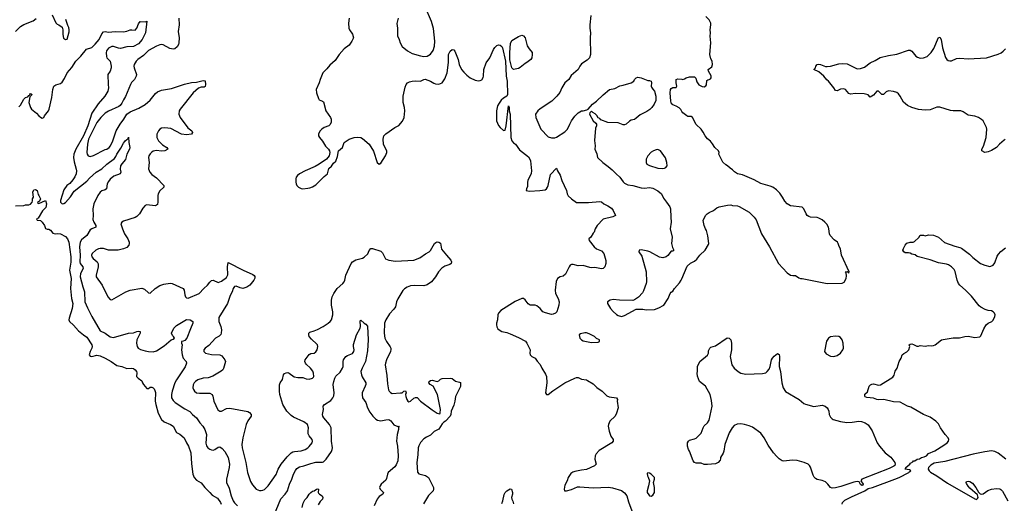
# Model space of a CAD drawing. Header units: inches. Extents: x 2134017 to 2292458, y 756222 to 916513.
# Tile 16 of 256: x 2212020 to 2223885, y 771019 to 776850. Entities that reach past the tile are written whole.
import ezdxf

# ---------------------------------------------------------------- set-up
doc = ezdxf.new("R2010")
doc.units = ezdxf.units.IN
doc.header["$MEASUREMENT"] = 0
doc.layers.add('C2717', color=7, linetype='Continuous')
doc.layers.add('C2727', color=7, linetype='Continuous')

msp = doc.modelspace()

# ---------------------------------------------------------------- linework, layer by layer
at = {"layer": 'C2717', "color": 5}
for points, elevation in [([(2216580, 776870), (2216563, 776803), (2216571, 776750), (2216574, 776654), (2216593, 776613), (2216603, 776570), (2216628, 776528), (2216694, 776474), (2216750, 776444), (2216850, 776413), (2216890, 776408), (2216930, 776410), (2216970, 776436), (2217002, 776478), (2217020, 776530), (2217023, 776590), (2217005, 776745), (2216981, 776830), (2216905, 777005)], 340), ([(2211971, 776709), (2212030, 776768), (2212070, 776793), (2212183, 776837), (2212217, 776863)], 280), ([(2212010, 775798), (2212030, 775819), (2212070, 775892), (2212090, 775912), (2212118, 775922), (2212130, 775937), (2212139, 775941), (2212141, 775950), (2212150, 775959), (2212170, 775950), (2212141, 775919), (2212129, 775850), (2212148, 775790), (2212163, 775770), (2212224, 775724), (2212250, 775691), (2212270, 775676), (2212290, 775665), (2212309, 775671), (2212319, 775690), (2212367, 775750), (2212376, 775770), (2212407, 775913), (2212418, 776010), (2212432, 776048), (2212454, 776066), (2212510, 776080), (2212530, 776096), (2212559, 776141), (2212591, 776210), (2212646, 776274), (2212695, 776350), (2212757, 776410), (2212825, 776495), (2212890, 776514), (2212930, 776554), (2212977, 776610), (2213010, 776679), (2213030, 776704), (2213050, 776710), (2213090, 776699), (2213170, 776710), (2213270, 776705), (2213310, 776713), (2213350, 776729), (2213370, 776730), (2213410, 776724), (2213433, 776747), (2213450, 776801), (2213470, 776827), (2213536, 776824), (2213551, 776831), (2213537, 776690), (2213495, 776610), (2213450, 776560), (2213390, 776527), (2213310, 776524), (2213235, 776505), (2213210, 776507), (2213150, 776527), (2213130, 776528), (2213090, 776506), (2213066, 776474), (2213062, 776450), (2213065, 776405), (2213070, 776390), (2213111, 776352), (2213122, 776290), (2213120, 776270), (2213109, 776231), (2213081, 776190), (2213084, 776070), (2213090, 776030), (2213082, 775990), (2213046, 775930), (2212965, 775835), (2212890, 775723), (2212841, 775570), (2212787, 775450), (2212697, 775290), (2212673, 775230), (2212668, 775190), (2212675, 775135), (2212702, 775050), (2212705, 775030), (2212701, 774990), (2212685, 774955), (2212659, 774921), (2212623, 774877), (2212589, 774850), (2212550, 774798), (2212511, 774670), (2212512, 774650), (2212530, 774632), (2212550, 774634), (2212570, 774646), (2212630, 774714), (2212676, 774784), (2212830, 774903), (2212862, 774938), (2212943, 775010), (2213010, 775051), (2213070, 775109), (2213164, 775176), (2213180, 775200), (2213191, 775230), (2213238, 775302), (2213270, 775362), (2213284, 775376), (2213290, 775390), (2213310, 775407), (2213326, 775414), (2213332, 775432), (2213336, 775370), (2213346, 775310), (2213343, 775290), (2213309, 775230), (2213296, 775164), (2213250, 775113), (2213236, 775090), (2213230, 775050), (2213238, 775010), (2213232, 774990), (2213156, 774964), (2213110, 774926), (2213090, 774901), (2213075, 774870), (2213067, 774810), (2213050, 774798), (2213010, 774785), (2212988, 774772), (2212960, 774730), (2212912, 774630), (2212900, 774570), (2212907, 774490), (2212903, 774443), (2212912, 774410), (2212936, 774370), (2212938, 774350), (2212890, 774330), (2212870, 774315), (2212828, 774250), (2212763, 774197), (2212747, 774170), (2212741, 774110), (2212748, 774010), (2212743, 773930), (2212749, 773909), (2212780, 773870), (2212784, 773850), (2212753, 773790), (2212750, 773750), (2212779, 773630), (2212801, 773570), (2212805, 773450), (2212835, 773375), (2212887, 773270), (2212990, 773098), (2213049, 773069), (2213108, 773028), (2213150, 773018), (2213330, 773069), (2213390, 773075), (2213430, 773092), (2213450, 773096), (2213470, 773090), (2213472, 773070), (2213430, 772990), (2213429, 772950), (2213437, 772910), (2213449, 772890), (2213474, 772874), (2213530, 772856), (2213571, 772849), (2213630, 772845), (2213670, 772859), (2213761, 772919), (2213846, 772990), (2213870, 772999), (2213885, 773010), (2213874, 773030), (2213862, 773042), (2213851, 773070), (2213877, 773130), (2213910, 773165), (2214030, 773235), (2214073, 773233), (2214105, 773210), (2214107, 773190), (2214076, 773124), (2214034, 773010), (2214010, 772984), (2213990, 772973), (2213970, 772970), (2213968, 772950), (2213978, 772930), (2213971, 772870), (2213977, 772810), (2213990, 772770), (2214025, 772730), (2214030, 772710), (2214014, 772666), (2213911, 772510), (2213889, 772470), (2213857, 772370), (2213850, 772330), (2213851, 772290), (2213870, 772260), (2213895, 772235), (2214010, 772158), (2214070, 772128), (2214103, 772090), (2214150, 772049), (2214190, 771990), (2214228, 771948), (2214250, 771910), (2214270, 771850), (2214263, 771743), (2214270, 771714), (2214288, 771690), (2214310, 771673), (2214330, 771664), (2214350, 771662), (2214371, 771669), (2214410, 771696), (2214430, 771699), (2214460, 771680), (2214490, 771644), (2214530, 771570), (2214549, 771490), (2214545, 771450), (2214511, 771310), (2214513, 771270), (2214544, 771204), (2214570, 771111), (2214594, 771050), (2214610, 771025), (2214646, 770990)], 260), ([(2212409, 776909), (2212454, 776814), (2212470, 776798), (2212492, 776790), (2212530, 776762), (2212541, 776730), (2212538, 776670), (2212547, 776627), (2212570, 776612), (2212590, 776614), (2212614, 776706), (2212615, 776730), (2212610, 776758), (2212599, 776779), (2212574, 776854)], 280), ([(2213938, 776870), (2213942, 776790), (2213930, 776710), (2213941, 776630), (2213939, 776570), (2213934, 776550), (2213918, 776522), (2213890, 776498), (2213870, 776494), (2213830, 776504), (2213750, 776549), (2213730, 776552), (2213710, 776549), (2213670, 776533), (2213570, 776477), (2213510, 776420), (2213442, 776370), (2213424, 776350), (2213400, 776310), (2213397, 776290), (2213399, 776270), (2213429, 776190), (2213424, 776170), (2213402, 776130), (2213368, 776092), (2213356, 776070), (2213295, 775925), (2213270, 775885), (2213250, 775843), (2213230, 775817), (2213215, 775805), (2213090, 775746), (2213050, 775722), (2212997, 775670), (2212950, 775609), (2212850, 775410), (2212836, 775350), (2212830, 775250), (2212833, 775230), (2212845, 775210), (2212870, 775200), (2212910, 775212), (2213050, 775285), (2213070, 775290), (2213098, 775310), (2213114, 775330), (2213142, 775390), (2213184, 775510), (2213231, 775589), (2213275, 775650), (2213309, 775711), (2213350, 775741), (2213457, 775783), (2213530, 775826), (2213590, 775880), (2213658, 775962), (2213680, 775980), (2213730, 776001), (2213850, 776021), (2214005, 776075), (2214090, 776092), (2214150, 776098), (2214230, 776119), (2214253, 776113), (2214260, 776070), (2214256, 776044), (2214244, 776036), (2214205, 776035), (2214175, 776025), (2214111, 775969), (2213953, 775770), (2213942, 775750), (2213938, 775710), (2213953, 775670), (2214047, 775547), (2214093, 775510), (2214104, 775490), (2214091, 775470), (2214030, 775462), (2213971, 775469), (2213840, 775540), (2213770, 775548), (2213730, 775543), (2213710, 775531), (2213692, 775510), (2213672, 775470), (2213672, 775430), (2213692, 775390), (2213741, 775341), (2213791, 775310), (2213805, 775290), (2213770, 775270), (2213730, 775267), (2213670, 775272), (2213630, 775264), (2213610, 775254), (2213590, 775235), (2213575, 775210), (2213570, 775190), (2213580, 775130), (2213570, 775054), (2213587, 775010), (2213610, 774982), (2213670, 774944), (2213755, 774850), (2213756, 774830), (2213710, 774786), (2213689, 774750), (2213683, 774730), (2213686, 774654), (2213679, 774621), (2213670, 774613), (2213652, 774608), (2213550, 774617), (2213531, 774610), (2213503, 774577), (2213464, 774510), (2213430, 774478), (2213410, 774465), (2213270, 774421), (2213250, 774410), (2213240, 774390), (2213257, 774330), (2213281, 774270), (2213323, 774210), (2213339, 774170), (2213340, 774150), (2213333, 774130), (2213310, 774104), (2213272, 774088), (2213207, 774073), (2213090, 774071), (2213030, 774090), (2212990, 774091), (2212970, 774086), (2212936, 774070), (2212892, 774030), (2212885, 774010), (2212889, 773990), (2212906, 773970), (2212952, 773932), (2212965, 773905), (2212966, 773870), (2212941, 773770), (2212942, 773750), (2213015, 773650), (2213082, 773510), (2213110, 773475), (2213130, 773474), (2213300, 773570), (2213350, 773589), (2213490, 773615), (2213523, 773603), (2213570, 773557), (2213590, 773554), (2213654, 773610), (2213710, 773646), (2213758, 773662), (2213832, 773672), (2213856, 773670), (2213990, 773610), (2214000, 773590), (2214010, 773532), (2214019, 773510), (2214030, 773496), (2214050, 773491), (2214183, 773550), (2214238, 773610), (2214283, 773650), (2214310, 773687), (2214330, 773705), (2214350, 773710), (2214410, 773681), (2214450, 773698), (2214510, 773740), (2214527, 773773), (2214523, 773870), (2214530, 773921), (2214711, 773830), (2214830, 773779), (2214846, 773766), (2214853, 773753), (2214852, 773732), (2214841, 773710), (2214792, 773650), (2214756, 773624), (2214710, 773609), (2214677, 773617), (2214630, 773638), (2214608, 773632), (2214594, 773610), (2214582, 773570), (2214557, 773523), (2214522, 773430), (2214421, 773259), (2214420, 773210), (2214443, 773150), (2214451, 773110), (2214449, 773071), (2214444, 773056), (2214424, 773036), (2214379, 773010), (2214299, 772921), (2214255, 772890), (2214239, 772870), (2214237, 772850), (2214258, 772830), (2214332, 772812), (2214430, 772810), (2214457, 772797), (2214491, 772750), (2214499, 772730), (2214477, 772643), (2214468, 772630), (2214447, 772613), (2214346, 772554), (2214290, 772534), (2214230, 772528), (2214168, 772510), (2214139, 772490), (2214124, 772470), (2214112, 772448), (2214108, 772410), (2214113, 772390), (2214125, 772370), (2214150, 772353), (2214187, 772347), (2214290, 772349), (2214310, 772346), (2214338, 772330), (2214349, 772310), (2214360, 772250), (2214408, 772148), (2214430, 772129), (2214450, 772132), (2214510, 772164), (2214550, 772168), (2214767, 772127), (2214790, 772115), (2214810, 772091), (2214810, 772070), (2214770, 772015), (2214747, 771970), (2214709, 771810), (2214696, 771730), (2214700, 771690), (2214744, 771510), (2214763, 771390), (2214802, 771282), (2214824, 771244), (2214870, 771190), (2214910, 771173), (2214930, 771173), (2214950, 771176), (2214970, 771185), (2215015, 771230), (2215110, 771365), (2215134, 771430), (2215170, 771490), (2215242, 771578), (2215290, 771627), (2215310, 771639), (2215330, 771644), (2215410, 771651), (2215461, 771670), (2215490, 771687), (2215510, 771705), (2215543, 771750), (2215550, 771770), (2215546, 771790), (2215510, 771834), (2215497, 771857), (2215494, 771890), (2215501, 771930), (2215487, 771970), (2215442, 772002), (2215319, 772059), (2215290, 772078), (2215238, 772130), (2215190, 772210), (2215153, 772330), (2215149, 772371), (2215151, 772449), (2215158, 772470), (2215187, 772513), (2215197, 772570), (2215210, 772585), (2215230, 772593), (2215250, 772595), (2215265, 772590), (2215326, 772546), (2215370, 772535), (2215430, 772535), (2215470, 772520), (2215510, 772516), (2215550, 772527), (2215559, 772541), (2215563, 772550), (2215562, 772590), (2215553, 772613), (2215525, 772650), (2215470, 772698), (2215462, 772710), (2215457, 772730), (2215461, 772750), (2215470, 772767), (2215508, 772812), (2215530, 772824), (2215570, 772830), (2215590, 772845), (2215606, 772870), (2215613, 772910), (2215607, 772930), (2215599, 772939), (2215537, 772997), (2215510, 773030), (2215502, 773050), (2215502, 773070), (2215516, 773084), (2215570, 773099), (2215610, 773115), (2215675, 773150), (2215737, 773190), (2215761, 773210), (2215776, 773230), (2215793, 773290), (2215792, 773330), (2215776, 773410), (2215776, 773470), (2215784, 773510), (2215804, 773550), (2215847, 773610), (2215913, 773670), (2215929, 773690), (2215937, 773710), (2215948, 773770), (2216016, 773910), (2216032, 773930), (2216070, 773954), (2216150, 773975), (2216170, 773987), (2216213, 774027), (2216232, 774068), (2216250, 774090), (2216270, 774090), (2216370, 774059), (2216390, 774040), (2216429, 773969), (2216470, 773951), (2216550, 773938), (2216769, 773950), (2216841, 773979), (2216910, 774026), (2216954, 774050), (2216970, 774066), (2217018, 774150), (2217034, 774166), (2217050, 774172), (2217070, 774170), (2217090, 774155), (2217104, 774084), (2217162, 774010), (2217217, 773950), (2217223, 773930), (2217218, 773910), (2217203, 773897), (2217143, 773877), (2217106, 773854), (2217065, 773810), (2217029, 773751), (2216981, 773690), (2216930, 773654), (2216890, 773643), (2216775, 773645), (2216730, 773641), (2216690, 773627), (2216655, 773605), (2216636, 773584), (2216575, 773485), (2216561, 773450), (2216549, 773390), (2216530, 773362), (2216477, 773303), (2216430, 773230), (2216415, 773190), (2216412, 773072), (2216420, 773010), (2216440, 772970), (2216485, 772905), (2216493, 772890), (2216494, 772874), (2216489, 772850), (2216439, 772750), (2216426, 772710), (2216425, 772690), (2216442, 772562), (2216450, 772458), (2216466, 772386), (2216472, 772372), (2216490, 772354), (2216510, 772345), (2216610, 772350), (2216627, 772353), (2216650, 772370), (2216670, 772374), (2216678, 772350), (2216670, 772330), (2216671, 772309), (2216685, 772270), (2216699, 772250), (2216710, 772243), (2216730, 772252), (2216770, 772287), (2216790, 772297), (2216810, 772296), (2216851, 772251), (2216990, 772147), (2217050, 772106), (2217082, 772098), (2217088, 772112), (2217089, 772150), (2217056, 772330), (2217001, 772430), (2216966, 772450), (2216949, 772470), (2216955, 772490), (2216970, 772500), (2216990, 772504), (2217050, 772490), (2217070, 772497), (2217090, 772515), (2217110, 772524), (2217210, 772530), (2217230, 772524), (2217270, 772491), (2217321, 772481), (2217330, 772477), (2217333, 772470), (2217330, 772429), (2217273, 772307), (2217264, 772250), (2217250, 772202), (2217219, 772130), (2217215, 772090), (2217207, 772070), (2217151, 772010), (2217130, 771998), (2217110, 771977), (2217070, 771912), (2217015, 771885), (2216970, 771840), (2216922, 771818), (2216890, 771795), (2216849, 771751), (2216829, 771711), (2216823, 771690), (2216818, 771602), (2216805, 771510), (2216815, 771395), (2216830, 771376), (2216910, 771355), (2216945, 771330), (2217005, 771210), (2217007, 771190), (2217003, 771170), (2216948, 771112), (2216908, 771052), (2216887, 771013)], 280), ([(2215991, 776870), (2215980, 776810), (2215986, 776750), (2215993, 776730), (2216030, 776676), (2216041, 776630), (2216024, 776590), (2215990, 776543), (2215930, 776498), (2215871, 776430), (2215820, 776360), (2215790, 776329), (2215756, 776304), (2215722, 776258), (2215673, 776210), (2215639, 776130), (2215630, 776089), (2215591, 776010), (2215595, 775970), (2215621, 775901), (2215630, 775886), (2215670, 775870), (2215680, 775860), (2215709, 775750), (2215765, 775670), (2215774, 775650), (2215774, 775610), (2215759, 775581), (2215745, 775570), (2215690, 775549), (2215659, 775530), (2215635, 775505), (2215622, 775470), (2215622, 775450), (2215631, 775430), (2215670, 775386), (2215705, 775325), (2215741, 775290), (2215755, 775270), (2215759, 775250), (2215750, 775210), (2215715, 775170), (2215630, 775107), (2215580, 775080), (2215459, 775030), (2215391, 774990), (2215368, 774972), (2215351, 774950), (2215347, 774930), (2215346, 774890), (2215351, 774870), (2215361, 774850), (2215381, 774830), (2215410, 774817), (2215433, 774813), (2215490, 774818), (2215515, 774825), (2215550, 774837), (2215590, 774859), (2215690, 774961), (2215727, 774990), (2215745, 775055), (2215777, 775083), (2215800, 775120), (2215830, 775145), (2215850, 775201), (2215861, 775270), (2215909, 775311), (2215929, 775371), (2215990, 775409), (2216050, 775428), (2216090, 775433), (2216130, 775428), (2216150, 775418), (2216230, 775348), (2216285, 775265), (2216328, 775128), (2216352, 775108), (2216370, 775122), (2216428, 775210), (2216442, 775250), (2216442, 775270), (2216410, 775330), (2216405, 775350), (2216400, 775410), (2216408, 775450), (2216430, 775473), (2216541, 775550), (2216590, 775576), (2216632, 775628), (2216651, 775670), (2216659, 775750), (2216656, 775790), (2216642, 775850), (2216641, 775930), (2216664, 776036), (2216677, 776070), (2216691, 776089), (2216718, 776102), (2216750, 776110), (2216790, 776114), (2216850, 776111), (2216888, 776130), (2216907, 776133), (2216970, 776110), (2217010, 776084), (2217030, 776077), (2217070, 776074), (2217109, 776091), (2217143, 776137), (2217171, 776209), (2217186, 776334), (2217189, 776431), (2217208, 776470), (2217230, 776491), (2217250, 776487), (2217264, 776470), (2217303, 776370), (2217315, 776310), (2217345, 776250), (2217370, 776219), (2217410, 776180), (2217450, 776150), (2217510, 776123), (2217550, 776113), (2217570, 776116), (2217590, 776127), (2217605, 776155), (2217610, 776170), (2217612, 776250), (2217640, 776330), (2217687, 776390), (2217730, 776490), (2217745, 776515), (2217770, 776541), (2217790, 776547), (2217810, 776545), (2217830, 776528), (2217837, 776510), (2217873, 776350), (2217882, 776170), (2217894, 776110), (2217899, 775950), (2217891, 775929), (2217850, 775906), (2217821, 775879), (2217796, 775844), (2217779, 775810), (2217764, 775750), (2217764, 775630), (2217790, 775575), (2217810, 775552), (2217850, 775515), (2217870, 775519), (2217882, 775570), (2217910, 775812), (2217919, 775790), (2217919, 775750), (2217931, 775711), (2217939, 775430), (2217949, 775390), (2217970, 775364), (2217996, 775350), (2218043, 775283), (2218150, 775197), (2218168, 775170), (2218174, 775150), (2218186, 775030), (2218185, 774995), (2218143, 774910), (2218138, 774890), (2218139, 774841), (2218127, 774810), (2218125, 774790), (2218164, 774784), (2218289, 774789), (2218350, 774800), (2218367, 774810), (2218382, 774830), (2218388, 774850), (2218418, 774982), (2218490, 775062), (2218501, 775030), (2218534, 774974), (2218551, 774910), (2218611, 774790), (2218617, 774750), (2218630, 774727), (2218670, 774690), (2218728, 774648), (2218750, 774645), (2218875, 774645), (2219010, 774659), (2219030, 774655), (2219059, 774630), (2219107, 774607), (2219150, 774577), (2219173, 774550), (2219198, 774490), (2219168, 774472), (2219050, 774445), (2218979, 774370), (2218956, 774330), (2218942, 774290), (2218930, 774278), (2218901, 774230), (2218878, 774210), (2218881, 774190), (2218944, 774110), (2218970, 774089), (2219030, 774064), (2219059, 774030), (2219085, 773945), (2219084, 773910), (2219073, 773870), (2219050, 773850), (2219030, 773846), (2218950, 773863), (2218910, 773860), (2218890, 773863), (2218810, 773888), (2218750, 773883), (2218690, 773898), (2218670, 773898), (2218655, 773890), (2218641, 773870), (2218599, 773781), (2218570, 773759), (2218532, 773750), (2218502, 773730), (2218486, 773694), (2218472, 773590), (2218476, 773550), (2218509, 773490), (2218522, 773450), (2218518, 773410), (2218492, 773330), (2218478, 773310), (2218450, 773298), (2218430, 773297), (2218354, 773314), (2218324, 773330), (2218290, 773370), (2218250, 773400), (2218230, 773410), (2218170, 773410), (2218146, 773426), (2218110, 773472), (2218090, 773489), (2218070, 773489), (2217990, 773454), (2217816, 773344), (2217788, 773312), (2217783, 773290), (2217779, 773230), (2217765, 773190), (2217765, 773170), (2217768, 773148), (2217783, 773123), (2217796, 773110), (2217830, 773091), (2217890, 773079), (2217930, 773064), (2218030, 773020), (2218113, 772973), (2218131, 772951), (2218170, 772870), (2218169, 772830), (2218173, 772810), (2218190, 772791), (2218231, 772770), (2218254, 772734), (2218290, 772695), (2218312, 772650), (2218358, 772578), (2218368, 772550), (2218372, 772470), (2218355, 772350), (2218370, 772331), (2218390, 772331), (2218443, 772377), (2218589, 772470), (2218710, 772528), (2218730, 772535), (2218750, 772536), (2218790, 772518), (2218850, 772508), (2218862, 772502), (2218930, 772458), (2218974, 772414), (2219038, 772370), (2219096, 772316), (2219125, 772305), (2219210, 772290), (2219223, 772270), (2219221, 772250), (2219231, 772170), (2219213, 772107), (2219197, 772070), (2219132, 772008), (2219115, 771970), (2219113, 771950), (2219122, 771890), (2219145, 771830), (2219170, 771790), (2219170, 771769), (2219156, 771750), (2219004, 771656), (2218966, 771614), (2218954, 771590), (2218952, 771550), (2218967, 771490), (2218947, 771470), (2218850, 771427), (2218790, 771420), (2218710, 771404), (2218686, 771394), (2218663, 771377), (2218631, 771330), (2218617, 771290), (2218590, 771238), (2218581, 771190), (2218585, 771170), (2218610, 771168), (2218670, 771185), (2218743, 771217), (2218770, 771220), (2218930, 771206), (2219114, 771214), (2219165, 771205), (2219270, 771172), (2219310, 771146), (2219336, 771110), (2219357, 771037), (2219396, 770930)], 320), ([(2218901, 776901), (2218890, 776790), (2218890, 776750), (2218900, 776690), (2218894, 776630), (2218898, 776430), (2218888, 776392), (2218857, 776363), (2218790, 776317), (2218768, 776290), (2218750, 776250), (2218664, 776176), (2218636, 776130), (2218590, 776090), (2218554, 776030), (2218528, 775972), (2218493, 775927), (2218432, 775868), (2218290, 775777), (2218265, 775750), (2218237, 775710), (2218239, 775670), (2218301, 775530), (2218390, 775439), (2218427, 775427), (2218470, 775427), (2218490, 775433), (2218590, 775497), (2218622, 775530), (2218648, 775592), (2218670, 775631), (2218710, 775686), (2218750, 775726), (2218790, 775751), (2218809, 775751), (2218856, 775764), (2218869, 775771), (2218921, 775830), (2218970, 775867), (2219050, 775945), (2219129, 776010), (2219190, 776020), (2219250, 776051), (2219290, 776059), (2219389, 776091), (2219422, 776110), (2219430, 776131), (2219449, 776150), (2219470, 776156), (2219510, 776151), (2219590, 776119), (2219610, 776119), (2219630, 776110), (2219635, 776090), (2219631, 776050), (2219635, 776035), (2219651, 776011), (2219671, 775990), (2219687, 775930), (2219684, 775876), (2219667, 775833), (2219636, 775790), (2219613, 775767), (2219576, 775744), (2219495, 775705), (2219450, 775663), (2219430, 775649), (2219390, 775637), (2219370, 775625), (2219330, 775589), (2219310, 775583), (2219290, 775584), (2219230, 775606), (2219106, 775610), (2219024, 775644), (2219010, 775658), (2218989, 775669), (2218975, 775695), (2218955, 775715), (2218926, 775730), (2218910, 775746), (2218892, 775728), (2218887, 775713), (2218930, 775632), (2218964, 775604), (2218971, 775591), (2218971, 775570), (2218957, 775543), (2218948, 775392), (2218956, 775330), (2218951, 775290), (2218974, 775234), (2218981, 775190), (2219047, 775127), (2219110, 775082), (2219159, 775039), (2219206, 774990), (2219251, 774951), (2219290, 774896), (2219310, 774881), (2219350, 774861), (2219410, 774850), (2219510, 774823), (2219550, 774819), (2219610, 774826), (2219650, 774819), (2219710, 774787), (2219752, 774752), (2219777, 774697), (2219815, 774650), (2219853, 774593), (2219862, 774570), (2219865, 774470), (2219872, 774410), (2219860, 774330), (2219882, 774230), (2219875, 774150), (2219885, 774105), (2219902, 774070), (2219890, 774058), (2219870, 774058), (2219831, 774009), (2219810, 773993), (2219770, 773978), (2219730, 773989), (2219614, 774050), (2219590, 774058), (2219510, 774075), (2219485, 774070), (2219479, 774050), (2219518, 773998), (2219570, 773810), (2219572, 773690), (2219569, 773670), (2219537, 773583), (2219523, 773557), (2219476, 773504), (2219430, 773473), (2219410, 773466), (2219248, 773468), (2219170, 773476), (2219134, 773470), (2219102, 773450), (2219102, 773430), (2219139, 773370), (2219170, 773331), (2219210, 773297), (2219230, 773285), (2219270, 773271), (2219310, 773283), (2219450, 773359), (2219530, 773361), (2219570, 773353), (2219670, 773357), (2219723, 773377), (2219782, 773410), (2219835, 773490), (2219859, 773550), (2219870, 773565), (2219890, 773578), (2219909, 773610), (2219970, 773676), (2219992, 773708), (2220000, 773727)], 340), ([(2220000, 775744), (2219986, 775766), (2219966, 775786), (2219930, 775809), (2219890, 775822), (2219875, 775835), (2219865, 775870), (2219859, 775970), (2219862, 776010), (2219870, 776022), (2219889, 776031), (2219930, 776034), (2219938, 776050), (2219929, 776090), (2219930, 776131), (2219950, 776139), (2220000, 776132)], 340), ([(2211970, 774606), (2212070, 774611), (2212090, 774618), (2212130, 774618), (2212150, 774625), (2212169, 774650), (2212174, 774666), (2212174, 774690), (2212184, 774710), (2212179, 774770), (2212185, 774790), (2212190, 774798), (2212210, 774802), (2212231, 774790), (2212241, 774741), (2212251, 774730), (2212272, 774690), (2212258, 774662), (2212234, 774650), (2212238, 774638), (2212250, 774634), (2212331, 774671), (2212343, 774630), (2212333, 774587), (2212294, 774546), (2212244, 774456), (2212222, 774450), (2212230, 774434), (2212271, 774431), (2212292, 774410), (2212318, 774370), (2212330, 774334), (2212350, 774325), (2212370, 774325), (2212390, 774311), (2212418, 774278), (2212450, 774267), (2212470, 774271), (2212510, 774268), (2212570, 774235), (2212594, 774210), (2212612, 774170), (2212636, 773990), (2212635, 773925), (2212621, 773830), (2212639, 773730), (2212633, 773610), (2212645, 773490), (2212659, 773430), (2212652, 773370), (2212615, 773250), (2212612, 773230), (2212620, 773210), (2212670, 773166), (2212730, 773099), (2212789, 773049), (2212830, 773021), (2212888, 772930), (2212894, 772910), (2212890, 772890), (2212869, 772851), (2212857, 772810), (2212870, 772793), (2212890, 772789), (2212950, 772804), (2212990, 772798), (2213050, 772771), (2213123, 772730), (2213190, 772682), (2213210, 772675), (2213250, 772670), (2213310, 772645), (2213370, 772647), (2213390, 772643), (2213411, 772630), (2213427, 772610), (2213431, 772591), (2213428, 772548), (2213446, 772530), (2213490, 772498), (2213499, 772470), (2213511, 772450), (2213550, 772402), (2213570, 772402), (2213590, 772421), (2213610, 772421), (2213630, 772411), (2213639, 772399), (2213650, 772381), (2213656, 772356), (2213653, 772250), (2213660, 772210), (2213690, 772107), (2213730, 772030), (2213760, 772000), (2213835, 771970), (2213868, 771950), (2213910, 771874), (2213950, 771855), (2214002, 771810), (2214029, 771749), (2214053, 771710), (2214082, 771630), (2214090, 771494), (2214105, 771370), (2214122, 771330), (2214150, 771298), (2214207, 771267), (2214249, 771209), (2214310, 771150), (2214338, 771118), (2214403, 771083), (2214439, 771030), (2214447, 771010)], 240), ([(2215083, 770870), (2215165, 771075), (2215220, 771130), (2215247, 771170), (2215271, 771250), (2215300, 771310), (2215321, 771370), (2215344, 771416), (2215360, 771440), (2215390, 771459), (2215444, 771470), (2215530, 771501), (2215590, 771514), (2215670, 771515), (2215680, 771520), (2215714, 771550), (2215777, 771643), (2215786, 771670), (2215788, 771690), (2215776, 771770), (2215773, 771930), (2215755, 771970), (2215684, 772050), (2215671, 772070), (2215670, 772090), (2215680, 772150), (2215676, 772190), (2215692, 772210), (2215770, 772260), (2215794, 772290), (2215804, 772316), (2215808, 772350), (2215799, 772450), (2215804, 772490), (2215817, 772530), (2215830, 772551), (2215880, 772600), (2215911, 772649), (2215918, 772670), (2215917, 772730), (2215921, 772750), (2215949, 772790), (2215970, 772803), (2216030, 772824), (2216047, 772850), (2216050, 772870), (2216043, 772910), (2216044, 772936), (2216077, 773050), (2216122, 773130), (2216125, 773150), (2216122, 773218), (2216130, 773226), (2216170, 773191), (2216190, 773181), (2216210, 773154), (2216221, 772990), (2216210, 772858), (2216186, 772730), (2216146, 772650), (2216132, 772610), (2216137, 772570), (2216146, 772546), (2216189, 772470), (2216189, 772450), (2216182, 772430), (2216148, 772350), (2216146, 772326), (2216150, 772291), (2216190, 772234), (2216211, 772171), (2216238, 772118), (2216274, 772070), (2216310, 772034), (2216330, 772023), (2216370, 772013), (2216430, 772026), (2216470, 772028), (2216493, 772013), (2216530, 771965), (2216576, 771944), (2216592, 771950), (2216584, 771936), (2216584, 771910), (2216569, 771850), (2216562, 771770), (2216573, 771710), (2216580, 771590), (2216575, 771530), (2216556, 771484), (2216539, 771461), (2216462, 771390), (2216450, 771370), (2216441, 771319), (2216430, 771297), (2216375, 771250), (2216362, 771230), (2216357, 771210), (2216363, 771190), (2216404, 771150), (2216396, 771130), (2216350, 771100), (2216326, 771070), (2216293, 770987)], 260), ([(2215425, 770970), (2215437, 771023), (2215457, 771063), (2215484, 771090), (2215509, 771130), (2215530, 771151), (2215550, 771166), (2215569, 771171), (2215598, 771190), (2215610, 771195), (2215622, 771190), (2215618, 771150), (2215621, 771141), (2215631, 771130), (2215666, 771110), (2215674, 771090), (2215668, 771070), (2215640, 771040), (2215617, 771003)], 240), ([(2217830, 771019), (2217843, 771050), (2217856, 771124), (2217869, 771151), (2217890, 771170), (2217930, 771192), (2217948, 771188), (2217960, 771150), (2217960, 771130), (2217948, 771090), (2217949, 771070), (2217964, 771044), (2217972, 771012)], 280)]:
    msp.add_lwpolyline(points, dxfattribs=dict(at, elevation=elevation))
for points, elevation in [([(2217970, 776249), (2217950, 776270), (2217927, 776367), (2217925, 776455), (2217936, 776564), (2217950, 776599), (2218030, 776647), (2218070, 776663), (2218090, 776656), (2218111, 776630), (2218137, 776537), (2218158, 776498), (2218194, 776454), (2218197, 776430), (2218191, 776390), (2218181, 776370), (2218130, 776333), (2218110, 776324), (2218050, 776272), (2218030, 776262)], 320), ([(2219710, 775284), (2219690, 775281), (2219658, 775270), (2219630, 775253), (2219590, 775209), (2219571, 775170), (2219571, 775130), (2219579, 775110), (2219610, 775091), (2219710, 775061), (2219770, 775056), (2219790, 775061), (2219808, 775070), (2219822, 775090), (2219819, 775130), (2219803, 775183), (2219741, 775270)], 360), ([(2218850, 773073), (2218830, 773073), (2218778, 773062), (2218762, 773050), (2218771, 773010), (2218791, 772990), (2218810, 772979), (2218910, 772959), (2218990, 772962), (2219006, 772970), (2219006, 772990), (2218970, 773006), (2218948, 773030), (2218884, 773064)], 340), ([(2219590, 771388), (2219582, 771378), (2219585, 771350), (2219595, 771335), (2219611, 771290), (2219599, 771230), (2219580, 771170), (2219582, 771150), (2219600, 771120), (2219610, 771111), (2219630, 771107), (2219650, 771116), (2219669, 771150), (2219669, 771210), (2219659, 771270), (2219669, 771310), (2219669, 771329), (2219630, 771369), (2219610, 771382)], 340)]:
    msp.add_lwpolyline(points, close=True, dxfattribs=dict(at, elevation=elevation))
at = {"layer": 'C2727', "color": 5}
for points, elevation in [([(2220000, 776132), (2220009, 776131), (2220030, 776138), (2220050, 776151), (2220090, 776161), (2220150, 776161), (2220167, 776147), (2220181, 776101), (2220205, 776065), (2220244, 776044), (2220270, 776042), (2220289, 776051), (2220296, 776064), (2220302, 776118), (2220313, 776127), (2220330, 776129), (2220343, 776137), (2220354, 776150), (2220352, 776172), (2220319, 776230), (2220315, 776250), (2220359, 776281), (2220369, 776311), (2220365, 776350), (2220350, 776378), (2220336, 776430), (2220349, 776570), (2220339, 776650), (2220345, 776690), (2220341, 776730), (2220349, 776790), (2220347, 776810), (2220330, 776850), (2220289, 776890)], 340), ([(2223896, 775410), (2223884, 775396), (2223828, 775350), (2223790, 775309), (2223730, 775272), (2223690, 775256), (2223650, 775250), (2223614, 775270), (2223613, 775290), (2223634, 775326), (2223667, 775430), (2223676, 775530), (2223671, 775551), (2223630, 775629), (2223609, 775649), (2223572, 775672), (2223530, 775687), (2223450, 775701), (2223390, 775740), (2223362, 775750), (2223330, 775753), (2223270, 775750), (2223235, 775755), (2223110, 775794), (2223070, 775794), (2222990, 775764), (2222930, 775758), (2222850, 775768), (2222769, 775790), (2222717, 775817), (2222670, 775856), (2222630, 775930), (2222610, 775957), (2222590, 775972), (2222550, 775986), (2222488, 775992), (2222460, 775980), (2222430, 775949), (2222410, 775949), (2222387, 775967), (2222370, 775989), (2222350, 775989), (2222310, 775940), (2222270, 775917), (2222243, 775943), (2222196, 775956), (2222090, 775961), (2222030, 775952), (2222010, 775961), (2221970, 776009), (2221950, 776018), (2221910, 776013), (2221870, 775994), (2221850, 775995), (2221829, 776030), (2221766, 776110), (2221746, 776126), (2221711, 776171), (2221650, 776220), (2221588, 776250), (2221608, 776270), (2221614, 776290), (2221629, 776310), (2221645, 776315), (2221669, 776311), (2221730, 776286), (2221750, 776285), (2221790, 776290), (2221890, 776320), (2221936, 776324), (2221990, 776317), (2222110, 776259), (2222150, 776261), (2222201, 776279), (2222270, 776332), (2222330, 776359), (2222390, 776396), (2222490, 776420), (2222590, 776436), (2222730, 776483), (2222750, 776483), (2222770, 776471), (2222819, 776410), (2222837, 776397), (2222870, 776386), (2222910, 776389), (2222955, 776405), (2223005, 776455), (2223035, 776505), (2223090, 776635), (2223110, 776639), (2223126, 776610), (2223140, 776510), (2223176, 776396), (2223193, 776370), (2223210, 776359), (2223230, 776354), (2223250, 776355), (2223310, 776382), (2223350, 776388), (2223450, 776377), (2223670, 776390), (2223810, 776435), (2223848, 776452), (2223871, 776469), (2223900, 776500)], 320), ([(2220000, 773727), (2220062, 773878), (2220104, 773916), (2220150, 773938), (2220178, 773962), (2220217, 774010), (2220279, 774070), (2220320, 774140), (2220324, 774150), (2220314, 774246), (2220297, 774310), (2220284, 774330), (2220269, 774369), (2220255, 774430), (2220285, 774490), (2220304, 774510), (2220330, 774527), (2220382, 774550), (2220419, 774581), (2220450, 774595), (2220550, 774616), (2220590, 774619), (2220610, 774611), (2220670, 774606), (2220690, 774597), (2220811, 774530), (2220870, 774470), (2220896, 774436), (2220959, 774270), (2221054, 774110), (2221162, 773910), (2221270, 773798), (2221310, 773771), (2221335, 773765), (2221370, 773765), (2221410, 773738), (2221430, 773731), (2221450, 773731), (2221710, 773676), (2221750, 773671), (2221930, 773672), (2221955, 773685), (2221979, 773730), (2221983, 773763), (2221978, 773798), (2221968, 773812), (2221993, 773813), (2222010, 773794), (2222015, 773810), (2221922, 774010), (2221909, 774089), (2221894, 774114), (2221884, 774150), (2221873, 774170), (2221835, 774195), (2221787, 774250), (2221778, 774270), (2221772, 774330), (2221765, 774350), (2221746, 774386), (2221723, 774410), (2221690, 774437), (2221650, 774458), (2221630, 774465), (2221550, 774470), (2221530, 774477), (2221511, 774491), (2221497, 774510), (2221470, 774569), (2221450, 774589), (2221310, 774606), (2221270, 774630), (2221241, 774661), (2221214, 774710), (2221179, 774759), (2221139, 774799), (2221097, 774830), (2221064, 774844), (2220950, 774874), (2220870, 774921), (2220730, 774980), (2220670, 774993), (2220635, 775015), (2220610, 775042), (2220580, 775060), (2220550, 775089), (2220530, 775099), (2220494, 775134), (2220445, 775230), (2220449, 775250), (2220439, 775270), (2220398, 775310), (2220370, 775354), (2220344, 775384), (2220310, 775414), (2220281, 775450), (2220256, 775496), (2220230, 775529), (2220170, 775588), (2220128, 775670), (2220110, 775682), (2220070, 775684), (2220058, 775690), (2220010, 775729), (2220000, 775744)], 340), ([(2221932, 771010), (2221935, 771030), (2221942, 771038), (2221964, 771056), (2222043, 771097), (2222206, 771170), (2222243, 771197), (2222296, 771210), (2222567, 771310), (2222616, 771330), (2222733, 771390), (2222740, 771400), (2222758, 771410), (2222755, 771415), (2222742, 771422), (2222688, 771430), (2222698, 771442), (2222698, 771450), (2222748, 771490), (2222756, 771504), (2222781, 771519), (2222789, 771530), (2222807, 771533), (2222834, 771550), (2222864, 771556), (2222887, 771570), (2222921, 771579), (2222948, 771592), (2222970, 771618), (2223046, 771654), (2223158, 771722), (2223196, 771750), (2223213, 771770), (2223216, 771790), (2223208, 771808), (2223172, 771850), (2223115, 771930), (2223090, 771979), (2223058, 772010), (2222990, 772058), (2222910, 772090), (2222757, 772177), (2222718, 772190), (2222630, 772239), (2222550, 772244), (2222432, 772272), (2222366, 772266), (2222350, 772270), (2222310, 772289), (2222230, 772295), (2222210, 772304), (2222206, 772310), (2222205, 772335), (2222235, 772365), (2222257, 772430), (2222273, 772447), (2222290, 772455), (2222310, 772459), (2222370, 772445), (2222392, 772448), (2222540, 772540), (2222557, 772563), (2222570, 772612), (2222593, 772650), (2222619, 772730), (2222644, 772770), (2222655, 772810), (2222673, 772827), (2222710, 772847), (2222734, 772870), (2222748, 772910), (2222738, 772930), (2222750, 772938), (2222770, 772941), (2222790, 772936), (2222830, 772916), (2222850, 772916), (2222870, 772923), (2222930, 772916), (2222970, 772921), (2223010, 772918), (2223030, 772921), (2223050, 772931), (2223129, 772990), (2223150, 772996), (2223270, 773015), (2223346, 773014), (2223410, 773031), (2223450, 773033), (2223530, 773020), (2223590, 773027), (2223603, 773037), (2223637, 773123), (2223665, 773170), (2223690, 773193), (2223734, 773210), (2223750, 773226), (2223769, 773270), (2223773, 773290), (2223765, 773310), (2223749, 773330), (2223730, 773339), (2223690, 773344), (2223656, 773356), (2223603, 773383), (2223581, 773401), (2223490, 773515), (2223418, 773590), (2223348, 773650), (2223331, 773671), (2223315, 773710), (2223294, 773814), (2223279, 773839), (2223250, 773871), (2223214, 773894), (2223190, 773902), (2223090, 773919), (2222990, 773956), (2222834, 773994), (2222810, 774015), (2222770, 774024), (2222750, 774034), (2222730, 774039), (2222690, 774039), (2222675, 774050), (2222664, 774070), (2222669, 774090), (2222689, 774131), (2222710, 774156), (2222750, 774167), (2222786, 774170), (2222802, 774178), (2222855, 774225), (2222870, 774251), (2222910, 774251), (2222930, 774245), (2222970, 774258), (2223031, 774251), (2223090, 774227), (2223164, 774164), (2223290, 774120), (2223350, 774105), (2223370, 774095), (2223464, 774024), (2223504, 773984), (2223598, 773910), (2223651, 773889), (2223710, 773874), (2223723, 773877), (2223749, 773891), (2223770, 773918), (2223800, 774000), (2223816, 774024), (2223845, 774055), (2223899, 774101)], 320), ([(2223902, 771550), (2223810, 771622), (2223770, 771644), (2223732, 771652), (2223650, 771639), (2223510, 771610), (2223170, 771523), (2223038, 771502), (2222999, 771481), (2222972, 771450), (2222969, 771430), (2222978, 771410), (2222996, 771396), (2223070, 771351), (2223201, 771261), (2223530, 771075), (2223550, 771067), (2223563, 771077), (2223569, 771090), (2223561, 771121), (2223470, 771203), (2223450, 771226), (2223430, 771257), (2223425, 771270), (2223430, 771281), (2223450, 771286), (2223470, 771282), (2223502, 771262), (2223543, 771210), (2223574, 771154), (2223595, 771135), (2223610, 771131), (2223630, 771135), (2223687, 771173), (2223730, 771190), (2223790, 771196), (2223830, 771192), (2223845, 771185), (2223865, 771165), (2223927, 771050)], 320)]:
    msp.add_lwpolyline(points, dxfattribs=dict(at, elevation=elevation))
for points, elevation in [([(2221850, 773033), (2221790, 773025), (2221765, 773010), (2221744, 772976), (2221719, 772850), (2221740, 772820), (2221790, 772795), (2221830, 772791), (2221870, 772802), (2221910, 772831), (2221939, 772870), (2221946, 772890), (2221944, 772950), (2221932, 772990), (2221910, 773017), (2221890, 773029)], 340), ([(2220770, 772577), (2220970, 772584), (2221010, 772593), (2221029, 772610), (2221050, 772638), (2221062, 772670), (2221080, 772750), (2221090, 772770), (2221110, 772793), (2221150, 772825), (2221170, 772812), (2221176, 772790), (2221173, 772670), (2221188, 772608), (2221202, 772470), (2221220, 772410), (2221249, 772369), (2221413, 772273), (2221470, 772223), (2221490, 772213), (2221590, 772188), (2221690, 772202), (2221725, 772190), (2221751, 772170), (2221763, 772150), (2221771, 772130), (2221775, 772090), (2221790, 772058), (2221810, 772036), (2221822, 772030), (2221910, 772004), (2221986, 771994), (2222050, 771997), (2222130, 772008), (2222165, 772005), (2222210, 771990), (2222244, 771964), (2222293, 771893), (2222354, 771750), (2222379, 771710), (2222449, 771630), (2222516, 771576), (2222565, 771510), (2222571, 771490), (2222564, 771476), (2222553, 771467), (2222499, 771441), (2222169, 771310), (2222155, 771290), (2222186, 771250), (2222182, 771238), (2222170, 771234), (2222150, 771246), (2222137, 771277), (2222110, 771284), (2222070, 771275), (2221916, 771224), (2221850, 771208), (2221810, 771203), (2221789, 771209), (2221760, 771250), (2221730, 771277), (2221690, 771294), (2221630, 771308), (2221610, 771320), (2221595, 771335), (2221580, 771360), (2221550, 771457), (2221537, 771477), (2221521, 771490), (2221473, 771510), (2221390, 771534), (2221330, 771539), (2221230, 771528), (2221210, 771533), (2221170, 771556), (2221142, 771582), (2221104, 771630), (2221041, 771721), (2220992, 771810), (2220950, 771865), (2220850, 771937), (2220810, 771954), (2220755, 771970), (2220710, 771976), (2220666, 771974), (2220630, 771956), (2220604, 771930), (2220570, 771870), (2220516, 771730), (2220505, 771650), (2220496, 771624), (2220465, 771570), (2220466, 771554), (2220462, 771538), (2220437, 771510), (2220404, 771496), (2220310, 771486), (2220268, 771488), (2220230, 771502), (2220170, 771503), (2220153, 771510), (2220137, 771530), (2220093, 771650), (2220079, 771670), (2220069, 771709), (2220069, 771750), (2220078, 771770), (2220090, 771782), (2220150, 771795), (2220170, 771804), (2220233, 771867), (2220255, 771930), (2220270, 771953), (2220310, 771990), (2220330, 772023), (2220363, 772190), (2220357, 772257), (2220340, 772330), (2220285, 772430), (2220210, 772490), (2220189, 772551), (2220184, 772590), (2220189, 772610), (2220189, 772670), (2220214, 772730), (2220310, 772806), (2220319, 772830), (2220321, 772859), (2220335, 772890), (2220350, 772901), (2220403, 772917), (2220546, 773014), (2220570, 773011), (2220591, 772990), (2220599, 772950), (2220598, 772870), (2220582, 772790), (2220603, 772690), (2220631, 772650), (2220677, 772610), (2220710, 772590)], 320)]:
    msp.add_lwpolyline(points, close=True, dxfattribs=dict(at, elevation=elevation))

doc.saveas('drawing.dxf')
